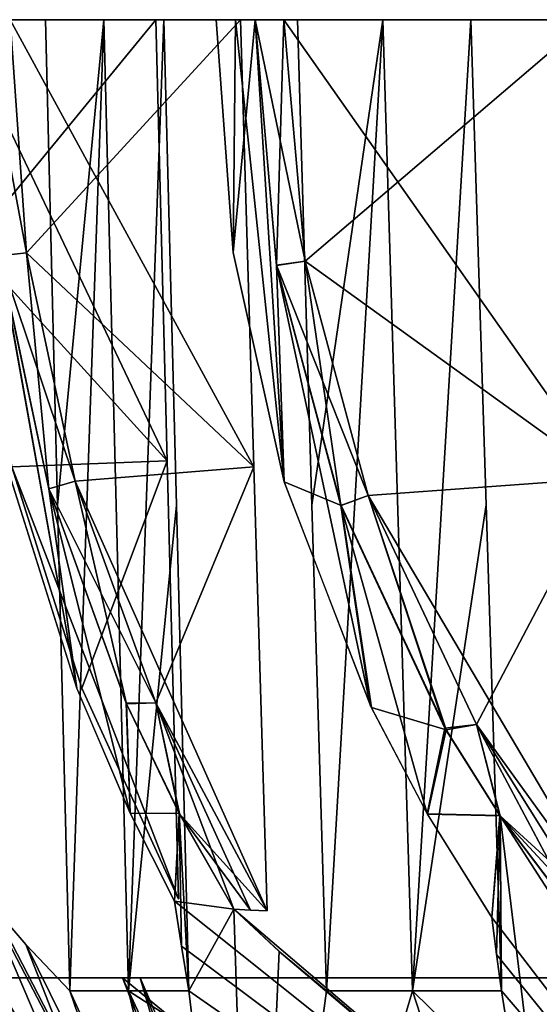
# Model space of a CAD drawing. Header units: millimetres. Extents: x -83 to 83, y -7 to 316.
# Tile 43 of 96: x -54 to -37, y 167 to 198. Entities that reach past the tile are written whole.
import ezdxf

# ---------------------------------------------------------------- set-up
doc = ezdxf.new("R2010")
doc.units = ezdxf.units.MM
doc.header["$LTSCALE"] = 81.481481
for name, color, linetype in [('760', 7, 'CONTINUOUS'), ('789', 7, 'CONTINUOUS'), ('790', 7, 'CONTINUOUS'), ('797', 7, 'CONTINUOUS'), ('798', 7, 'CONTINUOUS'), ('826', 7, 'CONTINUOUS'), ('827', 7, 'CONTINUOUS'), ('828', 7, 'CONTINUOUS'), ('830', 7, 'CONTINUOUS'), ('831', 7, 'CONTINUOUS'), ('832', 7, 'CONTINUOUS'), ('853', 7, 'CONTINUOUS'), ('854', 7, 'CONTINUOUS'), ('855', 7, 'CONTINUOUS'), ('857', 7, 'CONTINUOUS'), ('858', 7, 'CONTINUOUS'), ('859', 7, 'CONTINUOUS'), ('871', 7, 'CONTINUOUS'), ('872', 7, 'CONTINUOUS'), ('873', 7, 'CONTINUOUS'), ('874', 7, 'CONTINUOUS')]:
    doc.layers.add(name, color=color, linetype=linetype)

msp = doc.modelspace()

# ---------------------------------------------------------------- linework, layer by layer
at = {"layer": '760', "color": 7, "linetype": 'CONTINUOUS'}
for points in [[(-47.457, 197.9, 63.781), (-46.921, 190.543, 63.762), (-46.844, 197.9, 64.233), (-47.457, 197.9, 63.781)], [(-47.457, 197.9, -63.782), (-46.843, 197.9, -64.234), (-46.92, 190.549, -63.763), (-47.457, 197.9, -63.782)], [(-46.921, 190.543, 63.762), (-45.308, 183.299, 63.705), (-46.844, 197.9, 64.233), (-46.921, 190.543, 63.762)], [(-46.843, 197.9, -64.234), (-46.224, 197.9, -64.68), (-46.92, 190.549, -63.763), (-46.843, 197.9, -64.234)], [(-46.92, 190.549, -63.763), (-46.224, 197.9, -64.68), (-45.305, 183.3, -63.707), (-46.92, 190.549, -63.763)], [(-46.844, 197.9, 64.233), (-45.308, 183.299, 63.705), (-46.227, 197.9, 64.678), (-46.844, 197.9, 64.233)], [(-46.227, 197.9, 64.678), (-45.308, 183.299, 63.705), (-45.55, 190.138, 64.702), (-46.227, 197.9, 64.678)], [(-46.224, 197.9, -64.68), (-45.549, 190.148, -64.704), (-45.305, 183.3, -63.707), (-46.224, 197.9, -64.68)], [(-54.31, 190.44, -57.585), (-52.748, 183.075, -57.639), (-51.865, 176.78, -56.504), (-54.31, 190.44, -57.585)], [(-54.054, 183.728, -56.581), (-54.31, 190.44, -57.585), (-51.865, 176.78, -56.504), (-54.054, 183.728, -56.581)], [(-54.052, 183.728, 56.582), (-51.858, 176.768, 56.506), (-54.308, 190.435, 57.587), (-54.052, 183.728, 56.582)], [(-54.308, 190.435, 57.587), (-51.858, 176.768, 56.506), (-52.745, 183.075, 57.641), (-54.308, 190.435, 57.587)], [(-45.308, 183.299, 63.705), (-42.578, 176.215, 63.608), (-45.55, 190.138, 64.702), (-45.308, 183.299, 63.705)], [(-45.55, 190.138, 64.702), (-42.578, 176.215, 63.608), (-43.517, 182.553, 64.772), (-45.55, 190.138, 64.702)], [(-45.549, 190.148, -64.704), (-43.512, 182.554, -64.775), (-45.305, 183.3, -63.707), (-45.549, 190.148, -64.704)], [(-45.305, 183.3, -63.707), (-43.512, 182.554, -64.775), (-42.551, 176.169, -63.611), (-45.305, 183.3, -63.707)], [(-50.305, 176.305, -57.724), (-50.176, 172.833, -56.446), (-52.748, 183.075, -57.639), (-50.305, 176.305, -57.724)], [(-52.748, 183.075, -57.639), (-50.176, 172.833, -56.446), (-51.865, 176.78, -56.504), (-52.748, 183.075, -57.639)], [(-51.858, 176.768, 56.506), (-50.173, 172.83, 56.448), (-52.745, 183.075, 57.641), (-51.858, 176.768, 56.506)], [(-52.745, 183.075, 57.641), (-50.173, 172.83, 56.448), (-50.296, 176.289, 57.727), (-52.745, 183.075, 57.641)], [(-42.578, 176.215, 63.608), (-40.796, 172.807, 63.547), (-43.517, 182.553, 64.772), (-42.578, 176.215, 63.608)], [(-43.517, 182.553, 64.772), (-40.796, 172.807, 63.547), (-40.233, 175.519, 64.886), (-43.517, 182.553, 64.772)], [(-43.512, 182.554, -64.775), (-40.197, 175.469, -64.891), (-42.551, 176.169, -63.611), (-43.512, 182.554, -64.775)], [(-48.625, 172.825, -57.785), (-50.176, 172.833, -56.446), (-50.305, 176.305, -57.724), (-48.625, 172.825, -57.785)], [(-50.173, 172.83, 56.448), (-48.621, 172.821, 57.787), (-50.296, 176.289, 57.727), (-50.173, 172.83, 56.448)], [(-40.197, 175.469, -64.891), (-40.784, 172.796, -63.551), (-42.551, 176.169, -63.611), (-40.197, 175.469, -64.891)], [(-40.796, 172.807, 63.547), (-38.5, 172.764, 64.948), (-40.233, 175.519, 64.886), (-40.796, 172.807, 63.547)], [(-38.487, 172.753, -64.951), (-40.784, 172.796, -63.551), (-40.197, 175.469, -64.891), (-38.487, 172.753, -64.951)], [(-56.125, 170.441, 49.302), (-44.369, 150.245, 46.124), (-56.05, 172.833, 50.619), (-56.125, 170.441, 49.302)], [(-56.05, 172.833, 50.619), (-44.369, 150.245, 46.124), (-54.793, 170.222, 50.662), (-56.05, 172.833, 50.619)], [(-50.176, 172.833, -56.446), (-48.625, 172.825, -57.785), (-48.776, 170.052, -56.396), (-50.176, 172.833, -56.446)], [(-50.173, 172.83, 56.448), (-48.773, 170.051, 56.398), (-48.621, 172.821, 57.787), (-50.173, 172.83, 56.448)], [(-48.776, 170.052, -56.396), (-48.625, 172.825, -57.785), (-48.556, 168.631, -55.878), (-48.776, 170.052, -56.396)], [(-48.621, 172.821, 57.787), (-48.773, 170.051, 56.398), (-46.899, 169.797, 57.846), (-48.621, 172.821, 57.787)], [(-48.625, 172.825, -57.785), (-46.901, 169.798, -57.844), (-48.323, 167.217, -55.335), (-48.625, 172.825, -57.785)], [(-48.556, 168.631, -55.878), (-48.625, 172.825, -57.785), (-48.323, 167.217, -55.335), (-48.556, 168.631, -55.878)], [(-40.796, 172.807, 63.547), (-38.755, 169.534, 63.475), (-38.5, 172.764, 64.948), (-40.796, 172.807, 63.547)], [(-40.784, 172.796, -63.551), (-38.487, 172.753, -64.951), (-38.75, 169.535, -63.479), (-40.784, 172.796, -63.551)], [(-38.5, 172.764, 64.948), (-38.755, 169.534, 63.475), (-23.951, 150.245, 59.349), (-38.5, 172.764, 64.948)], [(-38.75, 169.535, -63.479), (-38.487, 172.753, -64.951), (-38.599, 168.374, -63.051), (-38.75, 169.535, -63.479)], [(-38.599, 168.374, -63.051), (-38.487, 172.753, -64.951), (-38.444, 167.217, -62.603), (-38.599, 168.374, -63.051)], [(-35.828, 169.231, 65.042), (-38.5, 172.764, 64.948), (-23.951, 150.245, 59.349), (-35.828, 169.231, 65.042)], [(-35.824, 169.232, -65.045), (-35.751, 150.245, -53.084), (-38.487, 172.753, -64.951), (-35.824, 169.232, -65.045)], [(-38.487, 172.753, -64.951), (-35.751, 150.245, -53.084), (-38.444, 167.217, -62.603), (-38.487, 172.753, -64.951)], [(-61.416, 168.971, 41.563), (-44.369, 150.245, 46.124), (-61.777, 170.742, 42.196), (-61.416, 168.971, 41.563)], [(-61.777, 170.742, 42.196), (-44.369, 150.245, 46.124), (-60.796, 170.561, 43.486), (-61.777, 170.742, 42.196)], [(-60.796, 170.561, 43.486), (-44.369, 150.245, 46.124), (-59.558, 168.847, 44.105), (-60.796, 170.561, 43.486)], [(-55.835, 168.824, 48.72), (-44.369, 150.245, 46.124), (-56.125, 170.441, 49.302), (-55.835, 168.824, 48.72)], [(-54.793, 170.222, 50.662), (-44.369, 150.245, 46.124), (-53.466, 168.677, 51.226), (-54.793, 170.222, 50.662)], [(-46.267, 150.245, -44.22), (-54.406, 150.244, -33.703), (-54.793, 170.222, -50.662), (-46.267, 150.245, -44.22)], [(-53.472, 168.683, -51.224), (-46.267, 150.245, -44.22), (-54.793, 170.222, -50.662), (-53.472, 168.683, -51.224)], [(-48.553, 168.63, 55.881), (-23.951, 150.245, 59.349), (-48.773, 170.051, 56.398), (-48.553, 168.63, 55.881)], [(-48.773, 170.051, 56.398), (-23.951, 150.245, 59.349), (-46.899, 169.797, 57.846), (-48.773, 170.051, 56.398)], [(-46.901, 169.798, -57.844), (-46.267, 150.245, -44.22), (-48.323, 167.217, -55.335), (-46.901, 169.798, -57.844)], [(-45.471, 168.468, -58.336), (-46.267, 150.245, -44.22), (-46.901, 169.798, -57.844), (-45.471, 168.468, -58.336)], [(-46.899, 169.797, 57.846), (-23.951, 150.245, 59.349), (-45.466, 168.464, 58.338), (-46.899, 169.797, 57.846)], [(-38.755, 169.534, 63.475), (-38.605, 168.373, 63.047), (-23.951, 150.245, 59.349), (-38.755, 169.534, 63.475)], [(-65.284, 167.217, 33.691), (-44.369, 150.245, 46.124), (-65.742, 169.089, 34.412), (-65.284, 167.217, 33.691)], [(-65.742, 169.089, 34.412), (-44.369, 150.245, 46.124), (-63.066, 167.217, 37.682), (-65.742, 169.089, 34.412)], [(-61.034, 167.217, 40.888), (-44.369, 150.245, 46.124), (-61.416, 168.971, 41.563), (-61.034, 167.217, 40.888)], [(-59.558, 168.847, 44.105), (-44.369, 150.245, 46.124), (-58.257, 167.217, 44.757), (-59.558, 168.847, 44.105)], [(-55.528, 167.217, 48.1), (-44.369, 150.245, 46.124), (-55.835, 168.824, 48.72), (-55.528, 167.217, 48.1)], [(-52.078, 167.217, -51.816), (-46.267, 150.245, -44.22), (-53.472, 168.683, -51.224), (-52.078, 167.217, -51.816)], [(-53.466, 168.677, 51.226), (-44.369, 150.245, 46.124), (-52.078, 167.217, 51.816), (-53.466, 168.677, 51.226)], [(-48.323, 167.217, 55.335), (-23.951, 150.245, 59.349), (-48.553, 168.63, 55.881), (-48.323, 167.217, 55.335)], [(-43.972, 167.217, -58.851), (-46.267, 150.245, -44.22), (-45.471, 168.468, -58.336), (-43.972, 167.217, -58.851)], [(-23.951, 150.245, 59.349), (-43.972, 167.217, 58.851), (-45.466, 168.464, 58.338), (-23.951, 150.245, 59.349)], [(-38.605, 168.373, 63.047), (-38.444, 167.217, 62.603), (-23.951, 150.245, 59.349), (-38.605, 168.373, 63.047)], [(-58.107, 150.245, 26.826), (-44.369, 150.245, 46.124), (-66.057, 167.217, 32.149), (-58.107, 150.245, 26.826)], [(-66.057, 167.217, 32.149), (-44.369, 150.245, 46.124), (-65.284, 167.217, 33.691), (-66.057, 167.217, 32.149)], [(-63.066, 167.217, 37.682), (-44.369, 150.245, 46.124), (-62.071, 167.217, 39.297), (-63.066, 167.217, 37.682)], [(-62.071, 167.217, 39.297), (-44.369, 150.245, 46.124), (-61.034, 167.217, 40.888), (-62.071, 167.217, 39.297)], [(-58.257, 167.217, 44.757), (-44.369, 150.245, 46.124), (-56.917, 167.217, 46.448), (-58.257, 167.217, 44.757)], [(-56.917, 167.217, 46.448), (-44.369, 150.245, 46.124), (-55.528, 167.217, 48.1), (-56.917, 167.217, 46.448)], [(-52.078, 167.217, 51.816), (-44.369, 150.245, 46.124), (-50.232, 167.217, 53.608), (-52.078, 167.217, 51.816)], [(-50.232, 167.217, -53.607), (-46.267, 150.245, -44.22), (-52.078, 167.217, -51.816), (-50.232, 167.217, -53.607)], [(-44.369, 150.245, 46.124), (-23.951, 150.245, 59.349), (-50.232, 167.217, 53.608), (-44.369, 150.245, 46.124)], [(-50.232, 167.217, 53.608), (-23.951, 150.245, 59.349), (-48.323, 167.217, 55.335), (-50.232, 167.217, 53.608)], [(-48.323, 167.217, -55.335), (-46.267, 150.245, -44.22), (-50.232, 167.217, -53.607), (-48.323, 167.217, -55.335)], [(-35.751, 150.245, -53.084), (-46.267, 150.245, -44.22), (-41.253, 167.217, -60.788), (-35.751, 150.245, -53.084)], [(-41.253, 167.217, -60.788), (-46.267, 150.245, -44.22), (-43.972, 167.217, -58.851), (-41.253, 167.217, -60.788)], [(-41.252, 167.217, 60.789), (-43.972, 167.217, 58.851), (-23.951, 150.245, 59.349), (-41.252, 167.217, 60.789)], [(-38.444, 167.217, -62.603), (-35.751, 150.245, -53.084), (-41.253, 167.217, -60.788), (-38.444, 167.217, -62.603)], [(-38.444, 167.217, 62.603), (-41.252, 167.217, 60.789), (-23.951, 150.245, 59.349), (-38.444, 167.217, 62.603)]]:
    msp.add_3dface(points, dxfattribs=at)
at = {"layer": '789', "color": 7, "linetype": 'CONTINUOUS'}
for points in [[(-52.466, 182.564, -51.805), (-52.852, 197.9, -51.794), (-51.012, 197.9, -53.608), (-52.466, 182.564, -51.805)], [(-52.078, 167.217, -51.816), (-52.466, 182.564, -51.805), (-51.012, 197.9, -53.608), (-52.078, 167.217, -51.816)], [(-50.232, 167.217, -53.607), (-52.078, 167.217, -51.816), (-51.012, 197.9, -53.608), (-50.232, 167.217, -53.607)], [(-49.109, 197.9, -55.356), (-50.232, 167.217, -53.607), (-51.012, 197.9, -53.608), (-49.109, 197.9, -55.356)], [(-48.716, 182.564, -55.346), (-50.232, 167.217, -53.607), (-49.109, 197.9, -55.356), (-48.716, 182.564, -55.346)], [(-48.323, 167.217, -55.335), (-50.232, 167.217, -53.607), (-48.716, 182.564, -55.346), (-48.323, 167.217, -55.335)]]:
    msp.add_3dface(points, dxfattribs=at)
at = {"layer": '790', "color": 7, "linetype": 'CONTINUOUS'}
for points in [[(-44.433, 182.568, -58.84), (-44.893, 197.9, -58.827), (-42.198, 197.9, -60.789), (-44.433, 182.568, -58.84)], [(-43.972, 167.217, -58.851), (-44.433, 182.568, -58.84), (-42.198, 197.9, -60.789), (-43.972, 167.217, -58.851)], [(-41.253, 167.217, -60.788), (-43.972, 167.217, -58.851), (-42.198, 197.9, -60.789), (-41.253, 167.217, -60.788)], [(-39.418, 197.9, -62.628), (-41.253, 167.217, -60.788), (-42.198, 197.9, -60.789), (-39.418, 197.9, -62.628)], [(-38.932, 182.569, -62.616), (-41.253, 167.217, -60.788), (-39.418, 197.9, -62.628), (-38.932, 182.569, -62.616)], [(-38.444, 167.217, -62.603), (-41.253, 167.217, -60.788), (-38.932, 182.569, -62.616), (-38.444, 167.217, -62.603)]]:
    msp.add_3dface(points, dxfattribs=at)
at = {"layer": '797', "color": 7, "linetype": 'CONTINUOUS'}
for points in [[(-52.852, 197.9, 51.794), (-52.466, 182.564, 51.805), (-51.012, 197.9, 53.608), (-52.852, 197.9, 51.794)], [(-52.078, 167.217, 51.816), (-51.012, 197.9, 53.608), (-52.466, 182.564, 51.805), (-52.078, 167.217, 51.816)], [(-52.078, 167.217, 51.816), (-50.232, 167.217, 53.608), (-51.012, 197.9, 53.608), (-52.078, 167.217, 51.816)], [(-51.012, 197.9, 53.608), (-50.232, 167.217, 53.608), (-49.109, 197.9, 55.356), (-51.012, 197.9, 53.608)], [(-49.109, 197.9, 55.356), (-50.232, 167.217, 53.608), (-48.716, 182.564, 55.346), (-49.109, 197.9, 55.356)], [(-50.232, 167.217, 53.608), (-48.323, 167.217, 55.335), (-48.716, 182.564, 55.346), (-50.232, 167.217, 53.608)]]:
    msp.add_3dface(points, dxfattribs=at)
at = {"layer": '798', "color": 7, "linetype": 'CONTINUOUS'}
for points in [[(-44.893, 197.9, 58.827), (-44.433, 182.568, 58.84), (-42.198, 197.9, 60.789), (-44.893, 197.9, 58.827)], [(-43.972, 167.217, 58.851), (-42.198, 197.9, 60.789), (-44.433, 182.568, 58.84), (-43.972, 167.217, 58.851)], [(-43.972, 167.217, 58.851), (-41.252, 167.217, 60.789), (-42.198, 197.9, 60.789), (-43.972, 167.217, 58.851)], [(-42.198, 197.9, 60.789), (-41.252, 167.217, 60.789), (-39.418, 197.9, 62.628), (-42.198, 197.9, 60.789)], [(-39.418, 197.9, 62.628), (-41.252, 167.217, 60.789), (-38.932, 182.569, 62.616), (-39.418, 197.9, 62.628)], [(-41.252, 167.217, 60.789), (-38.444, 167.217, 62.603), (-38.932, 182.569, 62.616), (-41.252, 167.217, 60.789)]]:
    msp.add_3dface(points, dxfattribs=at)
at = {"layer": '826', "color": 7, "linetype": 'CONTINUOUS'}
for points in [[(-53.452, 190.538, -57.949), (-53.967, 197.9, -57.931), (-46.269, 183.772, -58.199), (-53.452, 190.538, -57.949)], [(-46.269, 183.772, -58.199), (-53.967, 197.9, -57.931), (-46.689, 197.9, -58.185), (-46.269, 183.772, -58.199)], [(-51.918, 183.318, -58.002), (-53.452, 190.538, -57.949), (-46.269, 183.772, -58.199), (-51.918, 183.318, -58.002)], [(-45.852, 169.749, -58.214), (-51.918, 183.318, -58.002), (-46.269, 183.772, -58.199), (-45.852, 169.749, -58.214)], [(-49.365, 176.32, -58.091), (-51.918, 183.318, -58.002), (-45.852, 169.749, -58.214), (-49.365, 176.32, -58.091)]]:
    msp.add_3dface(points, dxfattribs=at)
at = {"layer": '827', "color": 7, "linetype": 'CONTINUOUS'}
for points in [[(-54.31, 190.44, -57.585), (-54.829, 197.9, -57.567), (-53.452, 190.538, -57.949), (-54.31, 190.44, -57.585)], [(-54.829, 197.9, -57.567), (-53.967, 197.9, -57.931), (-53.452, 190.538, -57.949), (-54.829, 197.9, -57.567)], [(-54.31, 190.44, -57.585), (-53.452, 190.538, -57.949), (-51.918, 183.318, -58.002), (-54.31, 190.44, -57.585)], [(-52.748, 183.075, -57.639), (-54.31, 190.44, -57.585), (-51.918, 183.318, -58.002), (-52.748, 183.075, -57.639)]]:
    msp.add_3dface(points, dxfattribs=at)
at = {"layer": '828', "color": 7, "linetype": 'CONTINUOUS'}
for points in [[(-52.748, 183.075, -57.639), (-51.918, 183.318, -58.002), (-49.365, 176.32, -58.091), (-52.748, 183.075, -57.639)], [(-50.305, 176.305, -57.724), (-52.748, 183.075, -57.639), (-49.365, 176.32, -58.091), (-50.305, 176.305, -57.724)], [(-48.625, 172.825, -57.785), (-50.305, 176.305, -57.724), (-49.365, 176.32, -58.091), (-48.625, 172.825, -57.785)], [(-48.625, 172.825, -57.785), (-49.365, 176.32, -58.091), (-45.852, 169.749, -58.214), (-48.625, 172.825, -57.785)], [(-46.901, 169.798, -57.844), (-48.625, 172.825, -57.785), (-46.374, 169.771, -58.03), (-46.901, 169.798, -57.844)], [(-48.625, 172.825, -57.785), (-45.852, 169.749, -58.214), (-46.374, 169.771, -58.03), (-48.625, 172.825, -57.785)]]:
    msp.add_3dface(points, dxfattribs=at)
at = {"layer": '830', "color": 7, "linetype": 'CONTINUOUS'}
for points in [[(-35.715, 197.9, -65.325), (-35.134, 183.418, -65.345), (-45.317, 197.9, -64.989), (-35.715, 197.9, -65.325)], [(-45.317, 197.9, -64.989), (-35.134, 183.418, -65.345), (-44.648, 190.269, -65.013), (-45.317, 197.9, -64.989)], [(-44.648, 190.269, -65.013), (-35.134, 183.418, -65.345), (-42.661, 182.871, -65.082), (-44.648, 190.269, -65.013)], [(-35.134, 183.418, -65.345), (-34.553, 169.145, -65.365), (-42.661, 182.871, -65.082), (-35.134, 183.418, -65.345)], [(-42.661, 182.871, -65.082), (-34.553, 169.145, -65.365), (-39.239, 175.635, -65.201), (-42.661, 182.871, -65.082)]]:
    msp.add_3dface(points, dxfattribs=at)
at = {"layer": '831', "color": 7, "linetype": 'CONTINUOUS'}
for points in [[(-45.549, 190.148, -64.704), (-46.224, 197.9, -64.68), (-44.648, 190.269, -65.013), (-45.549, 190.148, -64.704)], [(-46.224, 197.9, -64.68), (-45.317, 197.9, -64.989), (-44.648, 190.269, -65.013), (-46.224, 197.9, -64.68)], [(-45.549, 190.148, -64.704), (-44.648, 190.269, -65.013), (-42.661, 182.871, -65.082), (-45.549, 190.148, -64.704)], [(-43.512, 182.554, -64.775), (-45.549, 190.148, -64.704), (-42.661, 182.871, -65.082), (-43.512, 182.554, -64.775)]]:
    msp.add_3dface(points, dxfattribs=at)
at = {"layer": '832', "color": 7, "linetype": 'CONTINUOUS'}
for points in [[(-40.197, 175.469, -64.891), (-43.512, 182.554, -64.775), (-42.661, 182.871, -65.082), (-40.197, 175.469, -64.891)], [(-40.197, 175.469, -64.891), (-42.661, 182.871, -65.082), (-39.239, 175.635, -65.201), (-40.197, 175.469, -64.891)], [(-38.487, 172.753, -64.951), (-40.197, 175.469, -64.891), (-39.239, 175.635, -65.201), (-38.487, 172.753, -64.951)], [(-34.553, 169.145, -65.365), (-38.487, 172.753, -64.951), (-39.239, 175.635, -65.201), (-34.553, 169.145, -65.365)], [(-35.824, 169.232, -65.045), (-38.487, 172.753, -64.951), (-35.186, 169.184, -65.206), (-35.824, 169.232, -65.045)], [(-38.487, 172.753, -64.951), (-34.553, 169.145, -65.365), (-35.186, 169.184, -65.206), (-38.487, 172.753, -64.951)]]:
    msp.add_3dface(points, dxfattribs=at)
at = {"layer": '853', "color": 7, "linetype": 'CONTINUOUS'}
for points in [[(-52.745, 183.075, 57.641), (-50.296, 176.289, 57.727), (-51.918, 183.318, 58.002), (-52.745, 183.075, 57.641)], [(-51.918, 183.318, 58.002), (-50.296, 176.289, 57.727), (-49.365, 176.32, 58.091), (-51.918, 183.318, 58.002)], [(-50.296, 176.289, 57.727), (-48.621, 172.821, 57.787), (-49.365, 176.32, 58.091), (-50.296, 176.289, 57.727)], [(-48.621, 172.821, 57.787), (-46.899, 169.797, 57.846), (-49.365, 176.32, 58.091), (-48.621, 172.821, 57.787)], [(-49.365, 176.32, 58.091), (-46.899, 169.797, 57.846), (-46.375, 169.771, 58.03), (-49.365, 176.32, 58.091)], [(-45.852, 169.749, 58.214), (-49.365, 176.32, 58.091), (-46.375, 169.771, 58.03), (-45.852, 169.749, 58.214)]]:
    msp.add_3dface(points, dxfattribs=at)
at = {"layer": '854', "color": 7, "linetype": 'CONTINUOUS'}
for points in [[(-53.967, 197.9, 57.931), (-54.308, 190.435, 57.587), (-53.452, 190.538, 57.949), (-53.967, 197.9, 57.931)], [(-54.308, 190.435, 57.587), (-52.745, 183.075, 57.641), (-53.452, 190.538, 57.949), (-54.308, 190.435, 57.587)], [(-52.745, 183.075, 57.641), (-51.918, 183.318, 58.002), (-53.452, 190.538, 57.949), (-52.745, 183.075, 57.641)]]:
    msp.add_3dface(points, dxfattribs=at)
at = {"layer": '855', "color": 7, "linetype": 'CONTINUOUS'}
for points in [[(-53.967, 197.9, 57.931), (-53.452, 190.538, 57.949), (-46.689, 197.9, 58.185), (-53.967, 197.9, 57.931)], [(-46.689, 197.9, 58.185), (-53.452, 190.538, 57.949), (-46.269, 183.772, 58.199), (-46.689, 197.9, 58.185)], [(-53.452, 190.538, 57.949), (-51.918, 183.318, 58.002), (-46.269, 183.772, 58.199), (-53.452, 190.538, 57.949)], [(-51.918, 183.318, 58.002), (-49.365, 176.32, 58.091), (-46.269, 183.772, 58.199), (-51.918, 183.318, 58.002)], [(-49.365, 176.32, 58.091), (-45.852, 169.749, 58.214), (-46.269, 183.772, 58.199), (-49.365, 176.32, 58.091)]]:
    msp.add_3dface(points, dxfattribs=at)
at = {"layer": '857', "color": 7, "linetype": 'CONTINUOUS'}
for points in [[(-43.517, 182.553, 64.772), (-40.233, 175.519, 64.886), (-42.661, 182.871, 65.082), (-43.517, 182.553, 64.772)], [(-42.661, 182.871, 65.082), (-40.233, 175.519, 64.886), (-39.239, 175.635, 65.201), (-42.661, 182.871, 65.082)], [(-40.233, 175.519, 64.886), (-38.5, 172.764, 64.948), (-39.239, 175.635, 65.201), (-40.233, 175.519, 64.886)], [(-38.5, 172.764, 64.948), (-35.828, 169.231, 65.042), (-39.239, 175.635, 65.201), (-38.5, 172.764, 64.948)], [(-35.828, 169.231, 65.042), (-35.188, 169.184, 65.205), (-39.239, 175.635, 65.201), (-35.828, 169.231, 65.042)], [(-35.188, 169.184, 65.205), (-34.553, 169.145, 65.365), (-39.239, 175.635, 65.201), (-35.188, 169.184, 65.205)]]:
    msp.add_3dface(points, dxfattribs=at)
at = {"layer": '858', "color": 7, "linetype": 'CONTINUOUS'}
for points in [[(-46.227, 197.9, 64.678), (-45.55, 190.138, 64.702), (-45.317, 197.9, 64.989), (-46.227, 197.9, 64.678)], [(-45.317, 197.9, 64.989), (-45.55, 190.138, 64.702), (-44.648, 190.269, 65.013), (-45.317, 197.9, 64.989)], [(-45.55, 190.138, 64.702), (-43.517, 182.553, 64.772), (-44.648, 190.269, 65.013), (-45.55, 190.138, 64.702)], [(-43.517, 182.553, 64.772), (-42.661, 182.871, 65.082), (-44.648, 190.269, 65.013), (-43.517, 182.553, 64.772)]]:
    msp.add_3dface(points, dxfattribs=at)
at = {"layer": '859', "color": 7, "linetype": 'CONTINUOUS'}
for points in [[(-35.715, 197.9, 65.325), (-45.317, 197.9, 64.989), (-44.648, 190.269, 65.013), (-35.715, 197.9, 65.325)], [(-35.134, 183.418, 65.345), (-35.715, 197.9, 65.325), (-44.648, 190.269, 65.013), (-35.134, 183.418, 65.345)], [(-42.661, 182.871, 65.082), (-35.134, 183.418, 65.345), (-44.648, 190.269, 65.013), (-42.661, 182.871, 65.082)], [(-35.134, 183.418, 65.345), (-42.661, 182.871, 65.082), (-39.239, 175.635, 65.201), (-35.134, 183.418, 65.345)], [(-34.553, 169.145, 65.365), (-35.134, 183.418, 65.345), (-39.239, 175.635, 65.201), (-34.553, 169.145, 65.365)]]:
    msp.add_3dface(points, dxfattribs=at)
at = {"layer": '871', "color": 7, "linetype": 'CONTINUOUS'}
for points in [[(-65.745, 167.63, 28.033), (-49.863, 167.63, 51.204), (-44.995, 150.9, 42.655), (-65.745, 167.63, 28.033)], [(-57.592, 150.9, 22.96), (-65.745, 167.63, 28.033), (-44.995, 150.9, 42.655), (-57.592, 150.9, 22.96)], [(-49.863, 167.63, 51.204), (-26.542, 167.631, 66.361), (-42.655, 150.9, 44.995), (-49.863, 167.63, 51.204)], [(-44.995, 150.9, 42.655), (-49.863, 167.63, 51.204), (-44.057, 151.358, 44.099), (-44.995, 150.9, 42.655)], [(-44.057, 151.358, 44.099), (-49.863, 167.63, 51.204), (-42.655, 150.9, 44.995), (-44.057, 151.358, 44.099)], [(-42.655, 150.9, 44.995), (-26.542, 167.631, 66.361), (-30.028, 150.899, 54.243), (-42.655, 150.9, 44.995)]]:
    msp.add_3dface(points, dxfattribs=at)
at = {"layer": '872', "color": 7, "linetype": 'CONTINUOUS'}
for points in [[(-66.014, 167.63, -27.392), (-44.078, 151.358, -44.078), (-50.42, 167.631, -50.655), (-66.014, 167.63, -27.392)], [(-44.995, 150.9, -42.655), (-44.078, 151.358, -44.078), (-66.014, 167.63, -27.392), (-44.995, 150.9, -42.655)], [(-57.592, 150.9, -22.96), (-44.995, 150.9, -42.655), (-66.014, 167.63, -27.392), (-57.592, 150.9, -22.96)], [(-42.655, 150.9, -44.995), (-30.028, 150.899, -54.243), (-50.42, 167.631, -50.655), (-42.655, 150.9, -44.995)], [(-50.42, 167.631, -50.655), (-30.028, 150.899, -54.243), (-26.542, 167.631, -66.361), (-50.42, 167.631, -50.655)], [(-44.078, 151.358, -44.078), (-42.655, 150.9, -44.995), (-50.42, 167.631, -50.655), (-44.078, 151.358, -44.078)]]:
    msp.add_3dface(points, dxfattribs=at)
at = {"layer": '873', "color": 7, "linetype": 'CONTINUOUS'}
for points in [[(-55.64, 197.9, -56.275), (-55.207, 190.782, -56.259), (-49.36, 197.9, -56.055), (-55.64, 197.9, -56.275)], [(-49.36, 197.9, -56.055), (-55.207, 190.782, -56.259), (-49.002, 183.968, -56.043), (-49.36, 197.9, -56.055)], [(-55.207, 190.782, -56.259), (-53.914, 183.769, -56.214), (-49.002, 183.968, -56.043), (-55.207, 190.782, -56.259)], [(-53.914, 183.769, -56.214), (-51.707, 176.777, -56.137), (-49.002, 183.968, -56.043), (-53.914, 183.769, -56.214)], [(-51.707, 176.777, -56.137), (-48.644, 170.116, -56.03), (-49.002, 183.968, -56.043), (-51.707, 176.777, -56.137)]]:
    msp.add_3dface(points, dxfattribs=at)
at = {"layer": '874', "color": 7, "linetype": 'CONTINUOUS'}
for points in [[(-49.36, 197.9, 56.055), (-49.002, 183.968, 56.043), (-55.64, 197.9, 56.275), (-49.36, 197.9, 56.055)], [(-55.64, 197.9, 56.275), (-49.002, 183.968, 56.043), (-55.207, 190.782, 56.259), (-55.64, 197.9, 56.275)], [(-49.002, 183.968, 56.043), (-53.914, 183.769, 56.214), (-55.207, 190.782, 56.259), (-49.002, 183.968, 56.043)], [(-48.644, 170.116, 56.03), (-53.914, 183.769, 56.214), (-49.002, 183.968, 56.043), (-48.644, 170.116, 56.03)], [(-51.707, 176.777, 56.137), (-53.914, 183.769, 56.214), (-48.644, 170.116, 56.03), (-51.707, 176.777, 56.137)]]:
    msp.add_3dface(points, dxfattribs=at)

doc.saveas('drawing.dxf')
